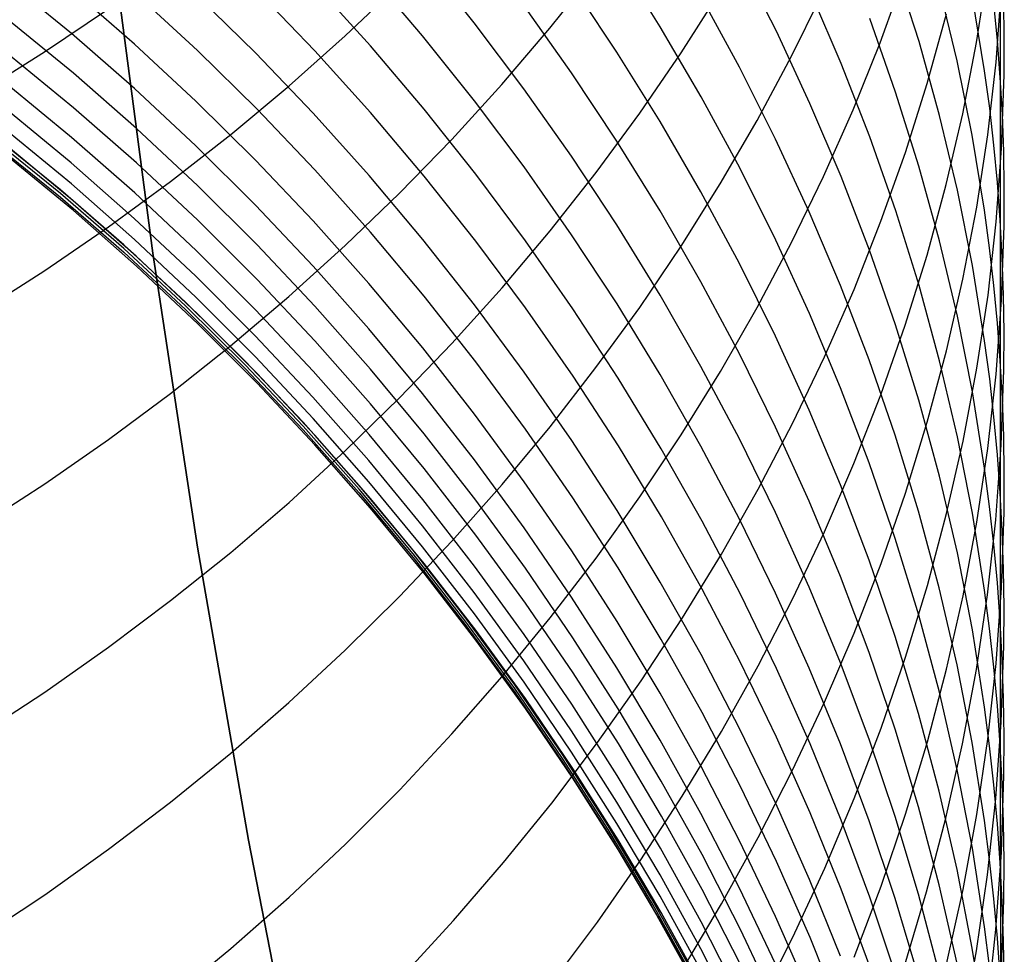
# Model space of a CAD drawing. Extents: x -383 to 1849, y -1185 to -529.
# Tile 17 of 256: x -356.85 to -351.11, y -1097.03 to -1091.59. Entities that reach past the tile are written whole.
import ezdxf

# ---------------------------------------------------------------- set-up
doc = ezdxf.new("R2010")
doc.units = 0
doc.layers.add('PREDEFINITO', color=7, linetype='CONTINUOUS')

msp = doc.modelspace()

# ---------------------------------------------------------------- linework, layer by layer
at = {"layer": 'PREDEFINITO'}
for p, q in [((-351.1365, -1091.0576, 620.3032), (-351.1366, -1091.9271, 618.806)), ((-356.0713, -1092.9501, 420), (-356.2967, -1091.2344, 420)), ((-356.0713, -1092.9501, 370), (-356.2967, -1091.2344, 370)), ((-356.2967, -1091.2344, 395), (-356.0713, -1092.9501, 395)), ((-354.1995, -1091.6089, 599.2001), (-354.5009, -1091.2341, 599.0944)), ((-353.1163, -1091.6317, 604.1868), (-353.3675, -1091.231, 604.0488)), ((-352.4405, -1091.6584, 607.6333), (-352.6503, -1091.2444, 607.4731)), ((-354.5001, -1091.6856, 597.5945), (-354.8132, -1091.3184, 597.4982)), ((-353.7591, -1091.6403, 635.7431), (-353.4919, -1091.3057, 635.5007)), ((-351.836, -1091.7249, 628.9935), (-351.6934, -1091.3298, 628.7384)), ((-351.61, -1091.7179, 613.0268), (-351.7457, -1091.2901, 612.833)), ((-351.2743, -1091.7231, 624.7324), (-351.2098, -1091.3068, 624.4847)), ((-356.5456, -1091.6713, 588.2322), (-356.9232, -1091.3629, 588.1878)), ((-354.8039, -1091.7433, 595.9937), (-355.1282, -1091.3846, 595.9065)), ((-354.9504, -1091.6838, 638.1686), (-354.6342, -1091.3837, 637.9436)), ((-353.3685, -1091.7794, 602.5539), (-353.6327, -1091.3838, 602.4261)), ((-356.1775, -1091.7332, 589.7389), (-356.5451, -1091.4136, 589.6861)), ((-355.8104, -1091.7709, 591.2639), (-356.1675, -1091.4412, 591.2024)), ((-355.4728, -1091.7842, 592.8091), (-355.8195, -1091.4438, 592.7388)), ((-355.1277, -1091.7714, 594.3942), (-355.4632, -1091.4221, 594.3157)), ((-352.9946, -1091.7829, 633.5145), (-352.7666, -1091.4251, 633.2649)), ((-352.3521, -1091.8032, 631.2562), (-352.1657, -1091.4249, 631.0021)), ((-352.0624, -1091.8458, 609.4696), (-352.2434, -1091.424, 609.2974)), ((-351.3876, -1091.83, 614.9344), (-351.492, -1091.3991, 614.7294)), ((-351.1612, -1091.8383, 622.7419), (-351.1297, -1091.4155, 622.5008)), ((-353.6329, -1091.8996, 600.9274), (-353.9098, -1091.5095, 600.8096)), ((-352.6553, -1091.8677, 605.9786), (-352.8795, -1091.4562, 605.8283)), ((-351.2278, -1091.8885, 616.8546), (-351.2987, -1091.457, 616.6394)), ((-351.153, -1091.7116, 618.6936), (-351.1738, -1091.4965, 618.5812)), ((-351.1134, -1091.6984, 620.6533), (-351.1167, -1091.4846, 620.5366)), ((-356.7012, -1091.7781, 640.702), (-356.3296, -1091.5276, 640.5086)), ((-351.5622, -1091.9613, 626.9832), (-351.4504, -1091.5557, 626.7318)), ((-356.534, -1091.9023, 586.7669), (-356.9112, -1091.5932, 586.729)), ((-353.9102, -1091.9926, 599.3081), (-354.1995, -1091.6089, 599.2001)), ((-351.7461, -1092.0117, 611.3325), (-351.8972, -1091.5842, 611.1486)), ((-356.178, -1091.9922, 588.2779), (-356.5456, -1091.6713, 588.2322)), ((-355.2782, -1091.9755, 638.3869), (-354.9504, -1091.6838, 638.1686)), ((-354.0389, -1091.9681, 635.9802), (-353.7591, -1091.6403, 635.7431)), ((-352.8785, -1092.0394, 604.3269), (-353.1163, -1091.6317, 604.1868)), ((-352.2449, -1092.0781, 607.7955), (-352.4405, -1091.6584, 607.6333)), ((-355.8202, -1092.0649, 589.7933), (-356.1775, -1091.7332, 589.7389)), ((-354.1987, -1092.0624, 597.6929), (-354.5001, -1091.6856, 597.5945)), ((-351.9935, -1092.1164, 629.2461), (-351.836, -1091.7249, 628.9935)), ((-351.4901, -1092.1494, 613.222), (-351.61, -1091.7179, 613.0268)), ((-351.3548, -1092.1378, 624.9789), (-351.2743, -1091.7231, 624.7324)), ((-351.1366, -1091.9271, 618.806), (-351.153, -1091.7116, 618.6936)), ((-351.1143, -1091.9122, 620.77), (-351.1134, -1091.6984, 620.6533)), ((-357.0832, -1092.0184, 640.8869), (-356.7012, -1091.7781, 640.702)), ((-356.5337, -1092.1029, 585.2228), (-356.911, -1091.7936, 585.1909)), ((-355.464, -1092.1121, 591.3273), (-355.8104, -1091.7709, 591.2639)), ((-355.137, -1092.1356, 592.8813), (-355.4728, -1091.7842, 592.8091)), ((-354.8034, -1092.1312, 594.4747), (-355.1277, -1091.7714, 594.3942)), ((-354.4912, -1092.112, 596.083), (-354.8039, -1091.7433, 595.9937)), ((-353.1174, -1092.1827, 602.6839), (-353.3685, -1091.7794, 602.5539)), ((-353.236, -1092.1347, 633.7597), (-352.9946, -1091.7829, 633.5145)), ((-352.5527, -1092.1768, 631.5067), (-352.3521, -1091.8032, 631.2562)), ((-351.8963, -1092.2724, 609.6436), (-352.0624, -1091.8458, 609.4696)), ((-351.2996, -1092.2636, 615.1403), (-351.3876, -1091.83, 614.9344)), ((-351.2093, -1092.2605, 622.9823), (-351.1612, -1091.8383, 622.7419)), ((-356.1667, -1092.2238, 586.8059), (-356.534, -1091.9023, 586.7669)), ((-353.3687, -1092.2977, 601.0473), (-353.6329, -1091.8996, 600.9274)), ((-352.445, -1092.2853, 606.1309), (-352.6553, -1091.8677, 605.9786)), ((-351.1986, -1092.105, 616.9624), (-351.2278, -1091.8885, 616.8546)), ((-351.1288, -1092.3399, 621.0031), (-351.1143, -1091.9122, 620.77)), ((-356.5445, -1092.2757, 583.6735), (-356.9221, -1091.9654, 583.647)), ((-354.3311, -1092.2885, 636.2115), (-354.0389, -1091.9681, 635.9802)), ((-351.6893, -1092.3643, 627.2326), (-351.5622, -1091.9613, 626.9832)), ((-351.1366, -1091.9271, 618.806), (-351.1366, -1093.5762, 615.7618)), ((-351.1245, -1092.1427, 618.9184), (-351.1366, -1091.9271, 618.806)), ((-355.8207, -1092.325, 588.325), (-356.178, -1091.9922, 588.2779)), ((-355.6173, -1092.2584, 638.5981), (-355.2782, -1091.9755, 638.3869)), ((-353.6333, -1092.3849, 599.4181), (-353.9102, -1091.9926, 599.3081)), ((-351.6104, -1092.4432, 611.5179), (-351.7461, -1092.0117, 611.3325)), ((-355.4735, -1092.408, 589.8492), (-355.8202, -1092.0649, 589.7933)), ((-353.9095, -1092.4482, 597.7934), (-354.1987, -1092.0624, 597.6929)), ((-352.6542, -1092.4538, 604.469), (-352.8785, -1092.0394, 604.3269)), ((-352.0638, -1092.5031, 607.9594), (-352.2449, -1092.0781, 607.7955)), ((-356.5465, -1092.4246, 582.126), (-356.9241, -1092.1136, 582.105)), ((-356.1664, -1092.4246, 585.2556), (-356.5337, -1092.1029, 585.2228)), ((-355.1285, -1092.4642, 591.3923), (-355.464, -1092.1121, 591.3273)), ((-354.8124, -1092.4974, 592.9553), (-355.137, -1092.1356, 592.8813)), ((-354.4906, -1092.501, 594.557), (-354.8034, -1092.1312, 594.4747)), ((-354.1903, -1092.4903, 596.1743), (-354.4912, -1092.112, 596.083)), ((-353.4904, -1092.4804, 634.0001), (-353.236, -1092.1347, 633.7597)), ((-352.1655, -1092.5041, 629.4958), (-351.9935, -1092.1164, 629.2461)), ((-351.451, -1092.5506, 625.224), (-351.3548, -1092.1378, 624.9789)), ((-351.1738, -1092.322, 617.0704), (-351.1986, -1092.105, 616.9624)), ((-351.1168, -1092.3586, 619.0309), (-351.1245, -1092.1427, 618.9184)), ((-352.8795, -1092.5931, 602.8158), (-353.1174, -1092.1827, 602.6839)), ((-352.7671, -1092.5453, 631.7535), (-352.5527, -1092.1768, 631.5067)), ((-351.3862, -1092.584, 613.4183), (-351.4901, -1092.1494, 613.222)), ((-356.5453, -1092.546, 580.5794), (-356.9229, -1092.2348, 580.5646)), ((-355.8097, -1092.5572, 586.846), (-356.1667, -1092.2238, 586.8059)), ((-356.6095, -1092.5811, 575.5), (-356.989, -1092.2738, 575.5)), ((-356.6095, -1092.6027, 287.75), (-356.989, -1092.2953, 287.75)), ((-356.1768, -1092.5985, 583.7006), (-356.5445, -1092.2757, 583.6735)), ((-355.9676, -1092.5321, 638.802), (-355.6173, -1092.2584, 638.5981)), ((-354.6353, -1092.6011, 636.4368), (-354.3311, -1092.2885, 636.2115)), ((-353.1175, -1092.7035, 601.1691), (-353.3687, -1092.2977, 601.0473)), ((-352.2489, -1092.7088, 606.2849), (-352.445, -1092.2853, 606.1309)), ((-351.7453, -1092.7034, 609.8191), (-351.8963, -1092.2724, 609.6436)), ((-351.2282, -1092.6994, 615.347), (-351.2996, -1092.2636, 615.1403)), ((-351.2736, -1092.6816, 623.2218), (-351.2093, -1092.2605, 622.9823)), ((-356.989, -1092.3169), (-356.6095, -1092.6242)), ((-356.5346, -1092.6443, 578.9297), (-356.9119, -1092.3333, 578.9233)), ((-355.474, -1092.6694, 588.3732), (-355.8207, -1092.325, 588.325)), ((-351.8315, -1092.7641, 627.4798), (-351.6893, -1092.3643, 627.2326)), ((-351.1532, -1092.5393, 617.1785), (-351.1738, -1092.322, 617.0704)), ((-351.1602, -1092.7674, 621.2358), (-351.1288, -1092.3399, 621.0031)), ((-351.1135, -1092.5746, 619.1434), (-351.1168, -1092.3586, 619.0309)), ((-356.5335, -1092.7014, 576.473), (-356.9108, -1092.3904, 576.4887)), ((-356.1789, -1092.748, 582.1474), (-356.5465, -1092.4246, 582.126)), ((-355.8093, -1092.7583, 585.2891), (-356.1664, -1092.4246, 585.2556)), ((-355.1377, -1092.7621, 589.9065), (-355.4735, -1092.408, 589.8492)), ((-353.3691, -1092.7854, 599.5301), (-353.6333, -1092.3849, 599.4181)), ((-354.8042, -1092.8268, 591.4588), (-355.1285, -1092.4642, 591.3923)), ((-353.6326, -1092.8426, 597.8958), (-353.9095, -1092.4482, 597.7934)), ((-353.7577, -1092.8194, 634.2356), (-353.4904, -1092.4804, 634.0001)), ((-352.4439, -1092.8745, 604.6129), (-352.6542, -1092.4538, 604.469)), ((-351.4905, -1092.8783, 611.7045), (-351.6104, -1092.4432, 611.5179)), ((-356.3288, -1092.7963, 638.9982), (-355.9676, -1092.5321, 638.802)), ((-354.4993, -1092.8693, 593.0309), (-354.8124, -1092.4974, 592.9553)), ((-354.1897, -1092.8804, 594.6412), (-354.4906, -1092.501, 594.557)), ((-353.9015, -1092.8776, 596.2674), (-354.1903, -1092.4903, 596.1743)), ((-352.3519, -1092.8874, 629.7424), (-352.1655, -1092.5041, 629.4958)), ((-351.8975, -1092.9331, 608.1249), (-352.0638, -1092.5031, 607.9594)), ((-351.137, -1092.7569, 617.2866), (-351.1532, -1092.5393, 617.1785)), ((-356.2402, -1092.9014, 575.5), (-356.6095, -1092.5811, 575.5)), ((-356.1778, -1092.8697, 580.5945), (-356.5453, -1092.546, 580.5794)), ((-355.8194, -1092.9334, 583.7283), (-356.1768, -1092.5985, 583.7006)), ((-355.4634, -1092.9022, 586.8871), (-355.8097, -1092.5572, 586.846)), ((-354.9514, -1092.9057, 636.6559), (-354.6353, -1092.6011, 636.4368)), ((-352.9951, -1092.9083, 631.9963), (-352.7671, -1092.5453, 631.7535)), ((-352.6552, -1093.0103, 602.9496), (-352.8795, -1092.5931, 602.8158)), ((-351.5629, -1092.9611, 625.4673), (-351.451, -1092.5506, 625.224)), ((-351.2987, -1093.0214, 613.6156), (-351.3862, -1092.584, 613.4183)), ((-351.1144, -1092.7907, 619.2558), (-351.1135, -1092.5746, 619.1434)), ((-356.2402, -1092.9229, 287.75), (-356.6095, -1092.6027, 287.75)), ((-356.6095, -1092.6242), (-356.2402, -1092.9445)), ((-356.1674, -1092.9677, 578.9359), (-356.5346, -1092.6443, 578.9297)), ((-356.1663, -1093.0249, 576.4563), (-356.5335, -1092.7014, 576.473)), ((-355.1381, -1093.0248, 588.4227), (-355.474, -1092.6694, 588.3732)), ((-352.8797, -1093.1165, 601.2929), (-353.1175, -1092.7035, 601.1691)), ((-352.0673, -1093.1376, 606.4406), (-352.2489, -1092.7088, 606.2849)), ((-351.6097, -1093.1386, 609.996), (-351.7453, -1092.7034, 609.8191)), ((-351.354, -1093.1011, 623.4601), (-351.2736, -1092.6816, 623.2218)), ((-351.1989, -1092.9181, 615.4506), (-351.2282, -1092.6994, 615.347)), ((-355.8215, -1093.0834, 582.1692), (-356.1789, -1092.748, 582.1474)), ((-355.4629, -1093.1035, 585.3234), (-355.8093, -1092.7583, 585.2891)), ((-354.813, -1093.1268, 589.9651), (-355.1377, -1092.7621, 589.9065)), ((-351.9885, -1093.1603, 627.7244), (-351.8315, -1092.7641, 627.4798)), ((-351.2082, -1093.194, 621.4677), (-351.1602, -1092.7674, 621.2358)), ((-351.1252, -1092.9748, 617.3948), (-351.137, -1092.7569, 617.2866)), ((-356.7006, -1093.0504, 639.1865), (-356.3288, -1092.7963, 638.9982)), ((-354.4914, -1093.1996, 591.5269), (-354.8042, -1092.8268, 591.4588)), ((-354.0376, -1093.1513, 634.4658), (-353.7577, -1092.8194, 634.2356)), ((-353.1179, -1093.1935, 599.644), (-353.3691, -1092.7854, 599.5301)), ((-351.129, -1093.223, 619.4805), (-351.1144, -1092.7907, 619.2558)), ((-355.8205, -1093.2055, 580.6097), (-356.1778, -1092.8697, 580.5945)), ((-354.1979, -1093.2509, 593.1082), (-354.4993, -1092.8693, 593.0309)), ((-353.9008, -1093.2689, 594.727), (-354.1897, -1092.8804, 594.6412)), ((-353.6251, -1093.2736, 596.3623), (-353.9015, -1092.8776, 596.2674)), ((-353.3684, -1093.2451, 598), (-353.6326, -1092.8426, 597.8958)), ((-352.5523, -1093.2659, 629.9856), (-352.3519, -1092.8874, 629.7424)), ((-352.2478, -1093.301, 604.7586), (-352.4439, -1092.8745, 604.6129)), ((-351.3865, -1093.3166, 611.8921), (-351.4905, -1092.8783, 611.7045)), ((-355.8814, -1093.234, 575.5), (-356.2402, -1092.9014, 575.5)), ((-355.8814, -1093.2555, 287.75), (-356.2402, -1092.9229, 287.75)), ((-356.2402, -1092.9445), (-355.8814, -1093.2771)), ((-355.4726, -1093.2798, 583.7565), (-355.8194, -1092.9334, 583.7283)), ((-355.1279, -1093.2583, 586.9291), (-355.4634, -1092.9022, 586.8871)), ((-355.2791, -1093.2017, 636.8684), (-354.9514, -1092.9057, 636.6559)), ((-353.2364, -1093.2653, 632.2347), (-352.9951, -1092.9083, 631.9963)), ((-351.7464, -1093.3675, 608.2919), (-351.8975, -1092.9331, 608.1249)), ((-351.1738, -1093.1371, 615.5542), (-351.1989, -1092.9181, 615.4506)), ((-355.8105, -1093.3031, 578.942), (-356.1674, -1092.9677, 578.9359)), ((-355.8104, -1094.6608, 420), (-356.0713, -1092.9501, 420)), ((-355.8104, -1094.6608, 370), (-356.0713, -1092.9501, 370)), ((-356.0713, -1092.9501, 395), (-355.8104, -1094.6608, 395)), ((-356.0713, -1092.9501, 420), (-356.0713, -1092.9501, 370)), ((-351.69, -1093.3689, 625.7087), (-351.5629, -1092.9611, 625.4673)), ((-351.1178, -1093.1929, 617.5031), (-351.1252, -1092.9748, 617.3948)), ((-357.0828, -1093.2941, 639.3666), (-356.7006, -1093.0504, 639.1865)), ((-355.8093, -1093.3604, 576.4386), (-356.1663, -1093.0249, 576.4563)), ((-354.8135, -1093.3908, 588.4732), (-355.1381, -1093.0248, 588.4227)), ((-352.4449, -1093.4337, 603.0852), (-352.6552, -1093.0103, 602.9496)), ((-351.2278, -1093.461, 613.8136), (-351.2987, -1093.0214, 613.6156)), ((-355.4748, -1093.4305, 582.1914), (-355.8215, -1093.0834, 582.1692)), ((-355.1274, -1093.4598, 585.3585), (-355.4629, -1093.1035, 585.3234)), ((-352.6554, -1093.5362, 601.4184), (-352.8797, -1093.1165, 601.2929)), ((-351.4502, -1093.5188, 623.6969), (-351.354, -1093.1011, 623.4601)), ((-354.4999, -1093.5017, 590.025), (-354.813, -1093.1268, 589.9651)), ((-354.3299, -1093.4758, 634.6904), (-354.0376, -1093.1513, 634.4658)), ((-352.1601, -1093.5525, 627.9662), (-351.9885, -1093.1603, 627.7244)), ((-351.9005, -1093.5713, 606.5978), (-352.0673, -1093.1376, 606.4406)), ((-351.4899, -1093.5773, 610.174), (-351.6097, -1093.1386, 609.996)), ((-351.153, -1093.3565, 615.658), (-351.1738, -1093.1371, 615.5542)), ((-355.4738, -1093.5528, 580.625), (-355.8205, -1093.2055, 580.6097)), ((-355.6181, -1093.4887, 637.074), (-355.2791, -1093.2017, 636.8684)), ((-354.1904, -1093.5819, 591.5964), (-354.4914, -1093.1996, 591.5269)), ((-352.88, -1093.6089, 599.7595), (-353.1179, -1093.1935, 599.644)), ((-351.2725, -1093.6196, 621.6986), (-351.2082, -1093.194, 621.4677)), ((-351.1605, -1093.6549, 619.7047), (-351.129, -1093.223, 619.4805)), ((-351.1146, -1093.4112, 617.6113), (-351.1178, -1093.1929, 617.5031)), ((-355.5334, -1093.5785, 575.5), (-355.8814, -1093.234, 575.5)), ((-355.5334, -1093.6, 287.75), (-355.8814, -1093.2555, 287.75)), ((-355.8814, -1093.2771), (-355.5334, -1093.6216)), ((-355.1367, -1093.6374, 583.7853), (-355.4726, -1093.2798, 583.7565)), ((-354.8037, -1093.625, 586.9721), (-355.1279, -1093.2583, 586.9291)), ((-353.9087, -1093.6415, 593.187), (-354.1979, -1093.2509, 593.1082)), ((-353.6244, -1093.6661, 594.8144), (-353.9008, -1093.2689, 594.727)), ((-353.3614, -1093.6777, 596.4588), (-353.6251, -1093.2736, 596.3623)), ((-353.4908, -1093.6161, 632.4686), (-353.2364, -1093.2653, 632.2347)), ((-353.1173, -1093.6554, 598.1059), (-353.3684, -1093.2451, 598)), ((-352.7666, -1093.6393, 630.2251), (-352.5523, -1093.2659, 629.9856)), ((-355.4641, -1093.6501, 578.9479), (-355.8105, -1093.3031, 578.942)), ((-352.0663, -1093.7329, 604.9057), (-352.2478, -1093.301, 604.7586)), ((-351.2989, -1093.7576, 612.0806), (-351.3865, -1093.3166, 611.8921)), ((-355.463, -1093.7074, 576.4199), (-355.8093, -1093.3604, 576.4386)), ((-354.5003, -1093.767, 588.5248), (-354.8135, -1093.3908, 588.4732)), ((-351.8322, -1093.7734, 625.9479), (-351.69, -1093.3689, 625.7087)), ((-351.6107, -1093.806, 608.4601), (-351.7464, -1093.3675, 608.2919)), ((-351.1366, -1093.5762, 615.7618), (-351.153, -1093.3565, 615.658)), ((-355.1389, -1093.7886, 582.2139), (-355.4748, -1093.4305, 582.1914)), ((-354.8032, -1093.8267, 585.3942), (-355.1274, -1093.4598, 585.3585)), ((-352.2488, -1093.863, 603.2223), (-352.4449, -1093.4337, 603.0852)), ((-351.1986, -1093.6816, 613.9128), (-351.2278, -1093.461, 613.8136)), ((-351.1158, -1093.6295, 617.7195), (-351.1146, -1093.4112, 617.6113)), ((-355.9683, -1093.7664, 637.2725), (-355.6181, -1093.4887, 637.074)), ((-354.6342, -1093.7924, 634.9092), (-354.3299, -1093.4758, 634.6904)), ((-354.1985, -1093.8862, 590.0862), (-354.4999, -1093.5017, 590.025)), ((-351.562, -1093.934, 623.9322), (-351.4502, -1093.5188, 623.6969)), ((-355.138, -1093.9112, 580.6405), (-355.4738, -1093.5528, 580.625)), ((-352.4451, -1093.9623, 601.5454), (-352.6554, -1093.5362, 601.4184)), ((-352.346, -1093.9403, 628.205), (-352.1601, -1093.5525, 627.9662)), ((-351.7489, -1094.0095, 606.7563), (-351.9005, -1093.5713, 606.5978)), ((-355.1963, -1093.9344, 575.5), (-355.5334, -1093.5785, 575.5)), ((-355.1963, -1093.9559, 287.75), (-355.5334, -1093.6, 287.75)), ((-355.5334, -1093.6216), (-355.1963, -1093.9775)), ((-354.491, -1094.0018, 587.0158), (-354.8037, -1093.625, 586.9721)), ((-353.9015, -1093.9735, 591.6672), (-354.1904, -1093.5819, 591.5964)), ((-353.7581, -1093.96, 632.6976), (-353.4908, -1093.6161, 632.4686)), ((-352.6557, -1094.031, 599.8766), (-352.88, -1093.6089, 599.7595)), ((-351.3861, -1094.0193, 610.353), (-351.4899, -1093.5773, 610.174)), ((-351.3528, -1094.0435, 621.9284), (-351.2725, -1093.6196, 621.6986)), ((-351.1366, -1093.5762, 615.7618), (-351.1371, -1094.3458, 614.211)), ((-351.1246, -1093.7962, 615.8657), (-351.1366, -1093.5762, 615.7618)), ((-351.1308, -1094.0664, 617.9357), (-351.1158, -1093.6295, 617.7195)), ((-355.1287, -1094.0082, 578.9536), (-355.4641, -1093.6501, 578.9479)), ((-354.812, -1094.0056, 583.8147), (-355.1367, -1093.6374, 583.7853)), ((-353.6319, -1094.0409, 593.2673), (-353.9087, -1093.6415, 593.187)), ((-353.3607, -1094.0715, 594.9034), (-353.6244, -1093.6661, 594.8144)), ((-353.1108, -1094.0896, 596.5568), (-353.3614, -1093.6777, 596.4588)), ((-352.8794, -1094.0729, 598.2134), (-353.1173, -1093.6554, 598.1059)), ((-352.9945, -1094.007, 630.4607), (-352.7666, -1093.6393, 630.2251)), ((-351.2085, -1094.0862, 619.9281), (-351.1605, -1093.6549, 619.7047)), ((-351.1738, -1093.9026, 614.0121), (-351.1986, -1093.6816, 613.9128)), ((-355.1276, -1094.0655, 576.4002), (-355.463, -1093.7074, 576.4199)), ((-351.8996, -1094.1698, 605.0543), (-352.0663, -1093.7329, 604.9057)), ((-356.3293, -1094.0344, 637.4635), (-355.9683, -1093.7664, 637.2725)), ((-354.8142, -1094.1575, 582.2367), (-355.1389, -1093.7886, 582.2139)), ((-354.9504, -1094.1008, 635.1219), (-354.6342, -1093.7924, 634.9092)), ((-354.1989, -1094.1528, 588.5774), (-354.5003, -1093.767, 588.5248)), ((-351.9893, -1094.1743, 626.1846), (-351.8322, -1093.7734, 625.9479)), ((-351.2279, -1094.2009, 612.2699), (-351.2989, -1093.7576, 612.0806)), ((-351.1169, -1094.0163, 615.9696), (-351.1246, -1093.7962, 615.8657)), ((-354.4904, -1094.2038, 585.4306), (-354.8032, -1093.8267, 585.3942)), ((-351.4907, -1094.2482, 608.6294), (-351.6107, -1093.806, 608.4601)), ((-354.8134, -1094.2803, 580.6561), (-355.138, -1093.9112, 580.6405)), ((-353.9092, -1094.2799, 590.1484), (-354.1985, -1093.8862, 590.0862)), ((-352.0672, -1094.2977, 603.3608), (-352.2488, -1093.863, 603.2223)), ((-351.1532, -1094.124, 614.1115), (-351.1738, -1093.9026, 614.0121)), ((-354.8705, -1094.3013, 575.5), (-355.1963, -1093.9344, 575.5)), ((-354.8705, -1094.3228, 287.75), (-355.1963, -1093.9559, 287.75)), ((-355.1963, -1093.9775), (-354.8705, -1094.3444)), ((-354.038, -1094.2969, 632.9215), (-353.7581, -1093.96, 632.6976)), ((-353.6251, -1094.3738, 591.7393), (-353.9015, -1093.9735, 591.6672)), ((-352.546, -1094.3233, 628.4405), (-352.346, -1093.9403, 628.205)), ((-352.249, -1094.3942, 601.6739), (-352.4451, -1093.9623, 601.5454)), ((-351.6891, -1094.3464, 624.1655), (-351.562, -1093.934, 623.9322)), ((-356.7009, -1094.2923, 637.6468), (-356.3293, -1094.0344, 637.4635)), ((-354.8045, -1094.3769, 578.9591), (-355.1287, -1094.0082, 578.9536)), ((-354.4988, -1094.384, 583.8444), (-354.812, -1094.0056, 583.8147)), ((-354.1901, -1094.3884, 587.0604), (-354.491, -1094.0018, 587.0158)), ((-353.2357, -1094.3688, 630.6921), (-352.9945, -1094.007, 630.4607)), ((-352.4454, -1094.4595, 599.9952), (-352.6557, -1094.031, 599.8766)), ((-351.6127, -1094.4517, 606.916), (-351.7489, -1094.0095, 606.7563)), ((-351.2986, -1094.464, 610.5329), (-351.3861, -1094.0193, 610.353)), ((-351.1136, -1094.2366, 616.0734), (-351.1169, -1094.0163, 615.9696)), ((-354.8034, -1094.4341, 576.3796), (-355.1276, -1094.0655, 576.4002)), ((-353.3677, -1094.4485, 593.3488), (-353.6319, -1094.0409, 593.2673)), ((-353.1101, -1094.4847, 594.9937), (-353.3607, -1094.0715, 594.9034)), ((-352.8734, -1094.5088, 596.6563), (-353.1108, -1094.0896, 596.5568)), ((-352.6552, -1094.4972, 598.3223), (-352.8794, -1094.0729, 598.2134)), ((-351.449, -1094.4655, 622.1568), (-351.3528, -1094.0435, 621.9284)), ((-351.2728, -1094.5162, 620.1507), (-351.2085, -1094.0862, 619.9281)), ((-351.1627, -1094.5029, 618.1514), (-351.1308, -1094.0664, 617.9357)), ((-355.2782, -1094.4005, 635.3282), (-354.9504, -1094.1008, 635.1219)), ((-351.1371, -1094.3458, 614.211), (-351.1532, -1094.124, 614.1115)), ((-354.501, -1094.5365, 582.2598), (-354.8142, -1094.1575, 582.2367)), ((-354.1895, -1094.5906, 585.4676), (-354.4904, -1094.2038, 585.4306)), ((-353.9096, -1094.5479, 588.631), (-354.1989, -1094.1528, 588.5774)), ((-352.1609, -1094.5712, 626.4186), (-351.9893, -1094.1743, 626.1846)), ((-351.748, -1094.6111, 605.2041), (-351.8996, -1094.1698, 605.0543)), ((-351.1988, -1094.4234, 612.3647), (-351.2279, -1094.2009, 612.2699)), ((-351.3867, -1094.6935, 608.7996), (-351.4907, -1094.2482, 608.6294)), ((-351.1145, -1094.457, 616.1773), (-351.1136, -1094.2366, 616.0734)), ((-357.0829, -1094.5396, 637.8221), (-356.7009, -1094.2923, 637.6468)), ((-354.5563, -1094.6786, 575.5), (-354.8705, -1094.3013, 575.5)), ((-354.5002, -1094.6596, 580.6717), (-354.8134, -1094.2803, 580.6561)), ((-354.3302, -1094.6261, 633.1399), (-354.038, -1094.2969, 632.9215)), ((-353.6324, -1094.6823, 590.2118), (-353.9092, -1094.2799, 590.1484)), ((-351.9005, -1094.7373, 603.5006), (-352.0672, -1094.2977, 603.3608)), ((-354.5563, -1094.7001, 287.75), (-354.8705, -1094.3228, 287.75)), ((-354.8705, -1094.3444), (-354.5563, -1094.7217)), ((-354.4918, -1094.7559, 578.9644), (-354.8045, -1094.3769, 578.9591)), ((-353.3614, -1094.7823, 591.8126), (-353.6251, -1094.3738, 591.7393)), ((-353.4901, -1094.7241, 630.919), (-353.2357, -1094.3688, 630.6921)), ((-352.7599, -1094.7011, 628.6724), (-352.546, -1094.3233, 628.4405)), ((-351.8313, -1094.7556, 624.3966), (-351.6891, -1094.3464, 624.1655)), ((-351.1371, -1094.3458, 614.211), (-351.1373, -1095.8107, 611.0755)), ((-351.1252, -1094.5677, 614.3105), (-351.1371, -1094.3458, 614.211)), ((-355.6173, -1094.6912, 635.5278), (-355.2782, -1094.4005, 635.3282)), ((-354.4907, -1094.813, 576.358), (-354.8034, -1094.4341, 576.3796)), ((-354.1974, -1094.7721, 583.8746), (-354.4988, -1094.384, 583.8444)), ((-353.9013, -1094.7841, 587.1057), (-354.1901, -1094.3884, 587.0604)), ((-352.0674, -1094.8316, 601.8037), (-352.249, -1094.3942, 601.6739)), ((-351.1739, -1094.6462, 612.4596), (-351.1988, -1094.4234, 612.3647)), ((-353.1166, -1094.864, 593.4317), (-353.3677, -1094.4485, 593.3488)), ((-352.8727, -1094.9053, 595.0853), (-353.1101, -1094.4847, 594.9937)), ((-352.2492, -1094.8939, 600.1151), (-352.4454, -1094.4595, 599.9952)), ((-351.4922, -1094.8976, 607.0767), (-351.6127, -1094.4517, 606.916)), ((-351.5608, -1094.8849, 622.3836), (-351.449, -1094.4655, 622.1568)), ((-351.2278, -1094.9111, 610.7133), (-351.2986, -1094.464, 610.5329)), ((-351.1292, -1094.8978, 616.3847), (-351.1145, -1094.457, 616.1773)), ((-354.1996, -1094.9252, 582.2831), (-354.501, -1094.5365, 582.2598)), ((-353.6328, -1094.9517, 588.6854), (-353.9096, -1094.5479, 588.631)), ((-352.6497, -1094.9348, 596.7571), (-352.8734, -1094.5088, 596.6563)), ((-352.4449, -1094.928, 598.4325), (-352.6552, -1094.4972, 598.3223)), ((-351.3532, -1094.9446, 620.3721), (-351.2728, -1094.5162, 620.1507)), ((-351.2111, -1094.9388, 618.3665), (-351.1627, -1094.5029, 618.1514)), ((-353.9007, -1094.9867, 585.5051), (-354.1895, -1094.5906, 585.4676)), ((-352.3468, -1094.9636, 626.6497), (-352.1609, -1094.5712, 626.4186)), ((-351.1178, -1094.7899, 614.41), (-351.1252, -1094.5677, 614.3105)), ((-355.5143, -1096.366, 420), (-355.8104, -1094.6608, 420)), ((-355.5143, -1096.366, 370), (-355.8104, -1094.6608, 370)), ((-355.8104, -1094.6608, 395), (-355.5143, -1096.366, 395)), ((-354.6346, -1094.9474, 633.3527), (-354.3302, -1094.6261, 633.1399)), ((-354.1989, -1095.0486, 580.6874), (-354.5002, -1094.6596, 580.6717)), ((-351.6119, -1095.0565, 605.355), (-351.748, -1094.6111, 605.2041)), ((-351.1533, -1094.8694, 612.5546), (-351.1739, -1094.6462, 612.4596)), ((-355.9676, -1094.9724, 635.7205), (-355.6173, -1094.6912, 635.5278)), ((-354.2539, -1095.0659, 575.5), (-354.5563, -1094.6786, 575.5)), ((-354.2539, -1095.0875, 287.75), (-354.5563, -1094.7001, 287.75)), ((-354.5563, -1094.7217), (-354.2539, -1095.109)), ((-353.3682, -1095.0931, 590.2761), (-353.6324, -1094.6823, 590.2118)), ((-352.9873, -1095.0732, 628.9005), (-352.7599, -1094.7011, 628.6724)), ((-351.299, -1095.1416, 608.9705), (-351.3867, -1094.6935, 608.7996)), ((-354.1909, -1095.1445, 578.9695), (-354.4918, -1094.7559, 578.9644)), ((-353.9081, -1095.1695, 583.9052), (-354.1974, -1094.7721, 583.8746)), ((-353.7573, -1095.0726, 631.1412), (-353.4901, -1094.7241, 630.919)), ((-351.9883, -1095.1612, 624.6254), (-351.8313, -1094.7556, 624.3966)), ((-351.7488, -1095.1815, 603.6415), (-351.9005, -1094.7373, 603.5006)), ((-354.1898, -1095.2015, 576.3356), (-354.4907, -1094.813, 576.358)), ((-353.6249, -1095.1887, 587.1516), (-353.9013, -1094.7841, 587.1057)), ((-353.1107, -1095.1987, 591.8869), (-353.3614, -1094.7823, 591.8126)), ((-351.9006, -1095.2739, 601.9347), (-352.0674, -1094.8316, 601.8037)), ((-351.1146, -1095.0123, 614.5096), (-351.1178, -1094.7899, 614.41)), ((-352.8788, -1095.2867, 593.5157), (-353.1166, -1094.864, 593.4317)), ((-352.0676, -1095.3338, 600.2363), (-352.2492, -1094.8939, 600.1151)), ((-351.6879, -1095.3016, 622.6085), (-351.5608, -1094.8849, 622.3836)), ((-351.137, -1095.093, 612.6496), (-351.1533, -1094.8694, 612.5546)), ((-354.9508, -1095.2603, 633.5595), (-354.6346, -1094.9474, 633.3527)), ((-353.9103, -1095.3232, 582.3067), (-354.1996, -1094.9252, 582.2831)), ((-353.3686, -1095.3639, 588.7406), (-353.6328, -1094.9517, 588.6854)), ((-352.649, -1095.3327, 595.1781), (-352.8727, -1094.9053, 595.0853)), ((-352.4399, -1095.3673, 596.8591), (-352.6497, -1094.9348, 596.7571)), ((-352.2488, -1095.3646, 598.544), (-352.4449, -1094.928, 598.4325)), ((-351.3877, -1095.3466, 607.2382), (-351.4922, -1094.8976, 607.0767)), ((-351.4495, -1095.371, 620.5921), (-351.3532, -1094.9446, 620.3721)), ((-351.2759, -1095.3736, 618.5808), (-351.2111, -1094.9388, 618.3665)), ((-351.1988, -1095.1354, 610.8038), (-351.2278, -1094.9111, 610.7133)), ((-351.1606, -1095.3383, 616.5916), (-351.1292, -1094.8978, 616.3847)), ((-356.3287, -1095.2437, 635.906), (-355.9676, -1094.9724, 635.7205)), ((-353.6243, -1095.3916, 585.5432), (-353.9007, -1094.9867, 585.5051)), ((-352.5468, -1095.3512, 626.8776), (-352.3468, -1094.9636, 626.6497)), ((-353.9637, -1095.4628, 575.5), (-354.2539, -1095.0659, 575.5)), ((-353.9096, -1095.4469, 580.7032), (-354.1989, -1095.0486, 580.6874)), ((-351.4916, -1095.5056, 605.5068), (-351.6119, -1095.0565, 605.355)), ((-351.1158, -1095.2348, 614.609), (-351.1146, -1095.0123, 614.5096)), ((-353.9637, -1095.4843, 287.75), (-354.2539, -1095.0875, 287.75)), ((-354.2539, -1095.109), (-353.9637, -1095.5059)), ((-354.0371, -1095.4138, 631.3584), (-353.7573, -1095.0726, 631.1412)), ((-353.1171, -1095.5117, 590.3413), (-353.3682, -1095.0931, 590.2761)), ((-353.2282, -1095.4392, 629.1246), (-352.9873, -1095.0732, 628.9005)), ((-351.1251, -1095.3168, 612.7447), (-351.137, -1095.093, 612.6496)), ((-353.9022, -1095.5425, 578.9745), (-354.1909, -1095.1445, 578.9695)), ((-353.6312, -1095.5757, 583.9362), (-353.9081, -1095.1695, 583.9052)), ((-352.1598, -1095.5626, 624.8516), (-351.9883, -1095.1612, 624.6254)), ((-351.228, -1095.5921, 609.1421), (-351.299, -1095.1416, 608.9705)), ((-351.174, -1095.3602, 610.8943), (-351.1988, -1095.1354, 610.8038)), ((-353.9011, -1095.5992, 576.3123), (-354.1898, -1095.2015, 576.3356)), ((-353.3612, -1095.6016, 587.1983), (-353.6249, -1095.1887, 587.1516)), ((-352.8733, -1095.6225, 591.9623), (-353.1107, -1095.1987, 591.8869)), ((-351.6126, -1095.6298, 603.7835), (-351.7488, -1095.1815, 603.6415)), ((-351.1308, -1095.6798, 614.8078), (-351.1158, -1095.2348, 614.609)), ((-356.7004, -1095.5048, 636.0839), (-356.3287, -1095.2437, 635.906)), ((-355.2786, -1095.5644, 633.7601), (-354.9508, -1095.2603, 633.5595)), ((-352.6546, -1095.7164, 593.6007), (-352.8788, -1095.2867, 593.5157)), ((-351.7489, -1095.7208, 602.0668), (-351.9006, -1095.2739, 601.9347)), ((-353.6334, -1095.73, 582.3305), (-353.9103, -1095.3232, 582.3067)), ((-352.7607, -1095.7334, 627.102), (-352.5468, -1095.3512, 626.8776)), ((-352.4392, -1095.7666, 595.2721), (-352.649, -1095.3327, 595.1781)), ((-351.9008, -1095.7787, 600.3585), (-352.0676, -1095.3338, 600.2363)), ((-351.8301, -1095.7148, 622.8313), (-351.6879, -1095.3016, 622.6085)), ((-351.2996, -1095.7984, 607.4004), (-351.3877, -1095.3466, 607.2382)), ((-351.2087, -1095.778, 616.7979), (-351.1606, -1095.3383, 616.5916)), ((-351.1176, -1095.5408, 612.8398), (-351.1251, -1095.3168, 612.7447)), ((-353.3606, -1095.8048, 585.5817), (-353.6243, -1095.3916, 585.5432)), ((-353.1174, -1095.7839, 588.7966), (-353.3686, -1095.3639, 588.7406)), ((-352.2442, -1095.8056, 596.9623), (-352.4399, -1095.3673, 596.8591)), ((-352.0672, -1095.8067, 598.6565), (-352.2488, -1095.3646, 598.544)), ((-351.5613, -1095.7949, 620.8106), (-351.4495, -1095.371, 620.5921)), ((-351.3567, -1095.8067, 618.7939), (-351.2759, -1095.3736, 618.5808)), ((-351.1535, -1095.5853, 610.9849), (-351.174, -1095.3602, 610.8943)), ((-354.3293, -1095.7473, 631.5704), (-354.0371, -1095.4138, 631.3584)), ((-353.6857, -1095.8686, 575.5), (-353.9637, -1095.4628, 575.5)), ((-353.6328, -1095.854, 580.719), (-353.9096, -1095.4469, 580.7032)), ((-353.4821, -1095.7987, 629.3443), (-353.2282, -1095.4392, 629.1246)), ((-357.0824, -1095.7552, 636.254), (-356.7004, -1095.5048, 636.0839)), ((-353.6857, -1095.8902, 287.75), (-353.9637, -1095.4843, 287.75)), ((-353.9637, -1095.5059), (-353.6857, -1095.9117)), ((-352.8792, -1095.9376, 590.4074), (-353.1171, -1095.5117, 590.3413)), ((-351.3873, -1095.9579, 605.6594), (-351.4916, -1095.5056, 605.5068)), ((-355.6177, -1095.8593, 633.9542), (-355.2786, -1095.5644, 633.7601)), ((-353.6258, -1095.9492, 578.9792), (-353.9022, -1095.5425, 578.9745)), ((-353.367, -1095.9902, 583.9675), (-353.6312, -1095.5757, 583.9362)), ((-352.3457, -1095.9595, 625.0749), (-352.1598, -1095.5626, 624.8516)), ((-351.1144, -1095.765, 612.9349), (-351.1176, -1095.5408, 612.8398)), ((-353.6247, -1096.0057, 576.2882), (-353.9011, -1095.5992, 576.3123)), ((-353.1105, -1096.0223, 587.2454), (-353.3612, -1095.6016, 587.1983)), ((-352.6496, -1096.0532, 592.0386), (-352.8733, -1095.6225, 591.9623)), ((-351.4922, -1096.0817, 603.9263), (-351.6126, -1095.6298, 603.7835)), ((-351.1988, -1095.8181, 609.2281), (-351.228, -1095.5921, 609.1421)), ((-351.1373, -1095.8107, 611.0755), (-351.1535, -1095.5853, 610.9849)), ((-351.1627, -1096.1245, 615.0062), (-351.1308, -1095.6798, 614.8078)), ((-354.6336, -1096.0728, 631.7768), (-354.3293, -1095.7473, 631.5704)), ((-353.3692, -1096.1452, 582.3545), (-353.6334, -1095.73, 582.3305)), ((-352.9881, -1096.1099, 627.3227), (-352.7607, -1095.7334, 627.102)), ((-352.4444, -1096.1525, 593.6868), (-352.6546, -1095.7164, 593.6007)), ((-351.9871, -1096.1244, 623.0517), (-351.8301, -1095.7148, 622.8313)), ((-351.6127, -1096.1718, 602.1997), (-351.7489, -1095.7208, 602.0668)), ((-353.7489, -1096.1512, 629.5594), (-353.4821, -1095.7987, 629.3443)), ((-353.1099, -1096.2259, 585.6207), (-353.3606, -1095.8048, 585.5817)), ((-352.8796, -1096.2113, 588.8532), (-353.1174, -1095.7839, 588.7966)), ((-352.2437, -1096.2065, 595.367), (-352.4392, -1095.7666, 595.2721)), ((-352.0631, -1096.2495, 597.0664), (-352.2442, -1095.8056, 596.9623)), ((-351.9004, -1096.2538, 598.7701), (-352.0672, -1095.8067, 598.6565)), ((-351.7491, -1096.2281, 600.4817), (-351.9008, -1095.7787, 600.3585)), ((-351.6884, -1096.2159, 621.0273), (-351.5613, -1095.7949, 620.8106)), ((-351.4533, -1096.2379, 619.0058), (-351.3567, -1095.8067, 618.7939)), ((-351.2282, -1096.2525, 607.5631), (-351.2996, -1095.7984, 607.4004)), ((-351.2731, -1096.2165, 617.0034), (-351.2087, -1095.778, 616.7979)), ((-351.1373, -1095.8107, 611.0755), (-351.1363, -1097.1659, 607.8895)), ((-351.1256, -1096.0365, 611.1662), (-351.1373, -1095.8107, 611.0755)), ((-351.1155, -1095.9893, 613.0299), (-351.1144, -1095.765, 612.9349)), ((-355.968, -1096.1445, 634.1415), (-355.6177, -1095.8593, 633.9542)), ((-353.4205, -1096.2831, 575.5), (-353.6857, -1095.8686, 575.5)), ((-353.3686, -1096.2694, 580.7348), (-353.6328, -1095.854, 580.719)), ((-351.1739, -1096.0445, 609.3141), (-351.1988, -1095.8181, 609.2281)), ((-353.4205, -1096.3046, 287.75), (-353.6857, -1095.8902, 287.75)), ((-353.6857, -1095.9117), (-353.4205, -1096.3262)), ((-353.3621, -1096.3644, 578.9837), (-353.6258, -1095.9492, 578.9792)), ((-352.655, -1096.3705, 590.4743), (-352.8792, -1095.9376, 590.4074)), ((-352.5457, -1096.3514, 625.2951), (-352.3457, -1095.9595, 625.0749)), ((-351.2994, -1096.4129, 605.8126), (-351.3873, -1095.9579, 605.6594)), ((-353.361, -1096.4205, 576.2633), (-353.6247, -1096.0057, 576.2882)), ((-353.1158, -1096.4127, 583.999), (-353.367, -1095.9902, 583.9675)), ((-352.8732, -1096.4505, 587.2932), (-353.1105, -1096.0223, 587.2454)), ((-351.1304, -1096.438, 613.2198), (-351.1155, -1095.9893, 613.0299)), ((-351.1182, -1096.2624, 611.2569), (-351.1256, -1096.0365, 611.1662)), ((-354.9498, -1096.3897, 631.9774), (-354.6336, -1096.0728, 631.7768)), ((-352.4397, -1096.4904, 592.1158), (-352.6496, -1096.0532, 592.0386)), ((-351.3878, -1096.5368, 604.0698), (-351.4922, -1096.0817, 603.9263)), ((-351.1532, -1096.2713, 609.4002), (-351.1739, -1096.0445, 609.3141)), ((-356.3291, -1096.4198, 634.3218), (-355.968, -1096.1445, 634.1415)), ((-354.0284, -1096.4964, 629.7697), (-353.7489, -1096.1512, 629.5594)), ((-353.118, -1096.5682, 582.3787), (-353.3692, -1096.1452, 582.3545)), ((-353.2289, -1096.4802, 627.5395), (-352.9881, -1096.1099, 627.3227)), ((-352.2483, -1096.5946, 593.7737), (-352.4444, -1096.1525, 593.6868)), ((-352.1587, -1096.5298, 623.2696), (-351.9871, -1096.1244, 623.0517)), ((-351.2111, -1096.5686, 615.2039), (-351.1627, -1096.1245, 615.0062)), ((-352.6553, -1096.6457, 588.9105), (-352.8796, -1096.2113, 588.8532)), ((-352.0627, -1096.6519, 595.4628), (-352.2437, -1096.2065, 595.367)), ((-351.4923, -1096.6265, 602.3335), (-351.6127, -1096.1718, 602.1997)), ((-353.1175, -1096.6928, 580.7506), (-353.3686, -1096.2694, 580.7348)), ((-352.8726, -1096.6545, 585.66), (-353.1099, -1096.2259, 585.6207)), ((-351.8969, -1096.6985, 597.1714), (-352.0631, -1096.2495, 597.0664)), ((-351.7488, -1096.7056, 598.8845), (-351.9004, -1096.2538, 598.7701)), ((-351.8307, -1096.6336, 621.2419), (-351.6884, -1096.2159, 621.0273)), ((-351.6129, -1096.6817, 600.6057), (-351.7491, -1096.2281, 600.4817)), ((-351.5655, -1096.6665, 619.2161), (-351.4533, -1096.2379, 619.0058)), ((-351.3535, -1096.6534, 617.2077), (-351.2731, -1096.2165, 617.0034)), ((-351.1988, -1096.4803, 607.6446), (-351.2282, -1096.2525, 607.5631)), ((-351.1151, -1096.4885, 611.3476), (-351.1182, -1096.2624, 611.2569)), ((-353.1681, -1096.7056, 575.5), (-353.4205, -1096.2831, 575.5)), ((-353.1681, -1096.7271, 287.75), (-353.4205, -1096.3046, 287.75)), ((-353.4205, -1096.3262), (-353.1681, -1096.7487)), ((-351.137, -1096.4985, 609.4864), (-351.1532, -1096.2713, 609.4002)), ((-355.1837, -1098.0653, 420), (-355.5143, -1096.366, 420)), ((-355.1837, -1098.0653, 370), (-355.5143, -1096.366, 370)), ((-355.5143, -1096.366, 395), (-355.1837, -1098.0653, 395)), ((-353.1115, -1096.7874, 578.988), (-353.3621, -1096.3644, 578.9837)), ((-352.7596, -1096.738, 625.512), (-352.5457, -1096.3514, 625.2951)), ((-352.4447, -1096.8099, 590.5419), (-352.655, -1096.3705, 590.4743)), ((-356.7008, -1096.6846, 634.4947), (-356.3291, -1096.4198, 634.3218)), ((-355.2775, -1096.6977, 632.172), (-354.9498, -1096.3897, 631.9774)), ((-353.1104, -1096.8432, 576.2376), (-353.361, -1096.4205, 576.2633)), ((-352.878, -1096.8426, 584.0309), (-353.1158, -1096.4127, 583.999)), ((-351.2281, -1096.8703, 605.9664), (-351.2994, -1096.4129, 605.8126)), ((-351.162, -1096.8863, 613.4093), (-351.1304, -1096.438, 613.2198)), ((-354.3202, -1096.8339, 629.9749), (-354.0284, -1096.4964, 629.7697)), ((-353.4828, -1096.844, 627.7521), (-353.2289, -1096.4802, 627.5395)), ((-352.6495, -1096.8856, 587.3414), (-352.8732, -1096.4505, 587.2932)), ((-352.2441, -1096.9336, 592.1937), (-352.4397, -1096.4904, 592.1158)), ((-351.1736, -1096.7085, 607.7262), (-351.1988, -1096.4803, 607.6446)), ((-351.125, -1096.7259, 609.5725), (-351.137, -1096.4985, 609.4864)), ((-351.1163, -1096.7147, 611.4382), (-351.1151, -1096.4885, 611.3476)), ((-352.3447, -1096.9306, 623.4848), (-352.1587, -1096.5298, 623.2696)), ((-351.2997, -1096.9947, 604.2139), (-351.3878, -1096.5368, 604.0698)), ((-352.8801, -1096.9987, 582.4029), (-353.118, -1096.5682, 582.3787)), ((-352.0668, -1097.0422, 593.8614), (-352.2483, -1096.5946, 593.7737)), ((-351.2759, -1097.0114, 615.4009), (-351.2111, -1096.5686, 615.2039)), ((-352.6489, -1097.0901, 585.6997), (-352.8726, -1096.6545, 585.66)), ((-352.445, -1097.0865, 588.9683), (-352.6553, -1096.6457, 588.9105)), ((-351.8965, -1097.1025, 595.5595), (-352.0627, -1096.6519, 595.4628)), ((-351.9877, -1097.0474, 621.4542), (-351.8307, -1096.6336, 621.2419)), ((-351.693, -1097.0923, 619.4247), (-351.5655, -1096.6665, 619.2161)), ((-351.3878, -1097.0843, 602.4679), (-351.4923, -1096.6265, 602.3335)), ((-351.4498, -1097.0882, 617.4108), (-351.3535, -1096.6534, 617.2077)), ((-357.0828, -1096.9386, 634.66), (-356.7008, -1096.6846, 634.4947)), ((-355.6167, -1096.9964, 632.3602), (-355.2775, -1096.6977, 632.172)), ((-352.9289, -1097.1357, 575.5), (-353.1681, -1096.7056, 575.5)), ((-352.9289, -1097.1573, 287.75), (-353.1681, -1096.7271, 287.75)), ((-352.8796, -1097.1235, 580.7664), (-353.1175, -1096.6928, 580.7506)), ((-351.7457, -1097.152, 597.2773), (-351.8969, -1096.6985, 597.1714)), ((-351.6126, -1097.1614, 598.9997), (-351.7488, -1096.7056, 598.8845)), ((-351.4923, -1097.1389, 600.7304), (-351.6129, -1096.6817, 600.6057)), ((-351.1528, -1096.937, 607.8079), (-351.1736, -1096.7085, 607.7262)), ((-351.1315, -1097.1672, 611.6193), (-351.1163, -1096.7147, 611.4382)), ((-351.1175, -1096.9535, 609.6587), (-351.125, -1096.7259, 609.5725)), ((-353.1681, -1096.7487), (-352.9289, -1097.1788)), ((-352.987, -1097.1188, 625.7252), (-352.7596, -1096.738, 625.512)), ((-354.6241, -1097.1631, 630.1748), (-354.3202, -1096.8339, 629.9749)), ((-353.7496, -1097.2008, 627.9603), (-353.4828, -1096.844, 627.7521)), ((-352.8741, -1097.2178, 578.9921), (-353.1115, -1096.7874, 578.988)), ((-352.8731, -1097.2733, 576.2112), (-353.1104, -1096.8432, 576.2376)), ((-352.6538, -1097.2795, 584.0629), (-352.878, -1096.8426, 584.0309)), ((-352.2486, -1097.2553, 590.6101), (-352.4447, -1096.8099, 590.5419)), ((-352.4397, -1097.3272, 587.39), (-352.6495, -1096.8856, 587.3414)), ((-351.1989, -1097.0997, 606.0434), (-351.2281, -1096.8703, 605.9664)), ((-351.2102, -1097.334, 613.5981), (-351.162, -1096.8863, 613.4093)), ((-352.5447, -1097.3263, 623.6969), (-352.3447, -1096.9306, 623.4848)), ((-352.0631, -1097.3824, 592.2723), (-352.2441, -1096.9336, 592.1937)), ((-351.1363, -1097.1659, 607.8895), (-351.1528, -1096.937, 607.8079)), ((-351.1142, -1097.1812, 609.7449), (-351.1175, -1096.9535, 609.6587)), ((-355.967, -1097.2853, 632.5419), (-355.6167, -1096.9964, 632.3602)), ((-352.6558, -1097.4362, 582.4273), (-352.8801, -1096.9987, 582.4029)), ((-351.3566, -1097.4527, 615.5967), (-351.2759, -1097.0114, 615.4009)), ((-351.2283, -1097.4549, 604.3584), (-351.2997, -1096.9947, 604.2139))]:
    msp.add_line(p, q, dxfattribs=at)

doc.saveas('drawing.dxf')
